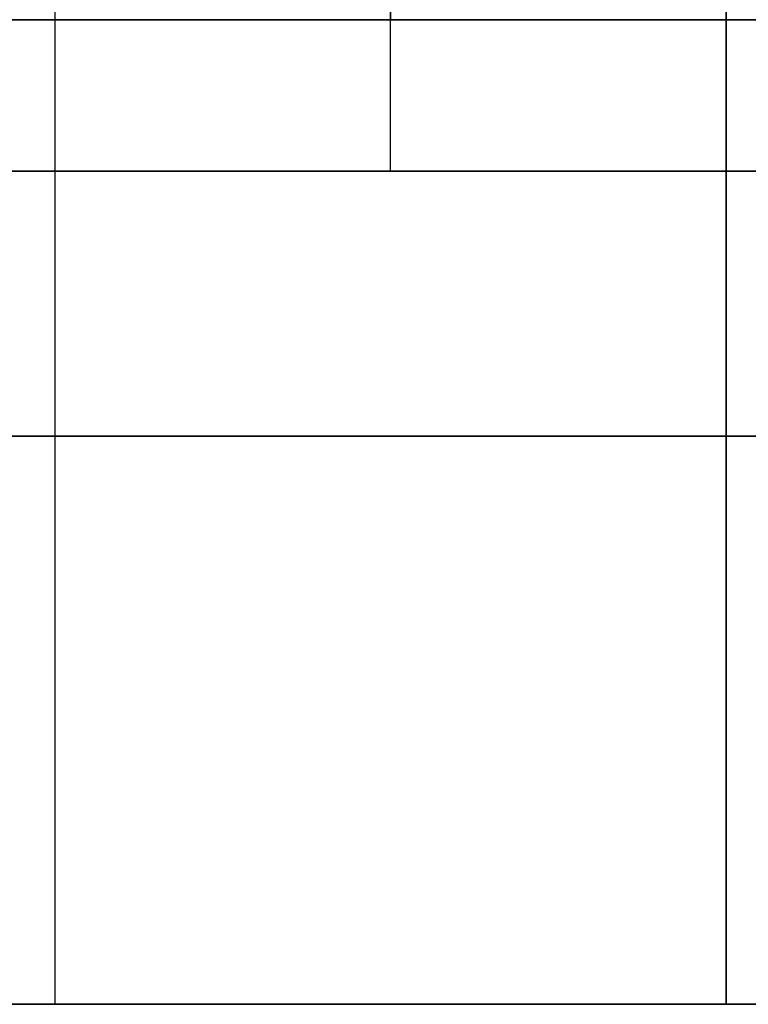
# Model space of a CAD drawing. Header units: millimetres. Extents: x -398 to 387, y -563 to 552.
# Tile 3 of 256: x -333 to -323, y -563 to -550. Entities that reach past the tile are written whole.
import ezdxf

# ---------------------------------------------------------------- set-up
doc = ezdxf.new("R2010")
doc.units = ezdxf.units.MM
doc.layers.add('Livello 01', color=7, linetype='Continuous')

# ---------------------------------------------------------------- blocks, each defined once
blk = doc.blocks.new('MMFTT08X23')
at = {"layer": 'Livello 01', "color": 254, "true_color": 0xcad1ee}
for p, q in [((-20, 15), (-20, 0)), ((20, 15), (20, 0)), ((-20, 0), (20, 0)), ((0, 0, -20), (0, 0, 20))]:
    blk.add_line(p, q, dxfattribs=at)
at = {"layer": 'Livello 01', "color": 254, "true_color": 0xcad1ee, "extrusion": (0, -1, 0)}
for start, end in [(90, 270), (270, 90)]:
    blk.add_arc((0, 0, -7.5), 20, start, end, dxfattribs=at)
at = {"layer": 'Livello 01', "color": 254, "true_color": 0xcad1ee, "extrusion": (0, 1, 0)}
for start, end in [(270, 90), (90, 270)]:
    blk.add_arc((0, 0), 20, start, end, dxfattribs=at)

msp = doc.modelspace()

# ---------------------------------------------------------------- linework, layer by layer
at = {"layer": 'Livello 01', "color": 254, "true_color": 0xcad1ee}
for p, q in [((-393, -552, -169.5), (382, -552, -169.5)), ((-323, -552, 5.5), (-393, -552, 5.5)), ((-393, -552, 180.5), (382, -552, 180.5))]:
    msp.add_line(p, q, dxfattribs=at)
at = {"layer": 'Livello 01', "color": 254, "true_color": 0xcad1ee, "extrusion": (0, 1, 0)}
for centre, start, end in [((328, -137.5, -550), 0, 90), ((328, -137.5, -550), 270, 0), ((328, 148.5, -550), 270, 0), ((328, -137.5, -550), 90, 180), ((328, -137.5, -550), 180, 270)]:
    msp.add_arc(centre, 20.5, start, end, dxfattribs=at)
at = {"layer": 'Livello 01', "color": 254, "true_color": 0xcad1ee, "extrusion": (1, 0, 0)}
for centre in [(-550, -115, -328), (-550, 171, -328)]:
    msp.add_arc(centre, 2, 180, 270, dxfattribs=at)
at = {"layer": 'Livello 01', "color": 254, "true_color": 0xcad1ee, "extrusion": (-1, 0, 0)}
for centre in [(550, 126, 328), (550, -160, 328)]:
    msp.add_arc(centre, 2, 360, 90, dxfattribs=at)
at = {"layer": 'Livello 01', "color": 254, "true_color": 0xcad1ee, "extrusion": (0, -1, 0)}
for centre, start, end in [((-328, -137.5, 552), 0, 180), ((-328, 148.5, 552), 0, 180), ((-328, 148.5, 552), 180, 0), ((-328, -137.5, 552), 180, 0), ((-328, -137.5, 552), 0, 180), ((-328, 148.5, 552), 0, 180), ((-328, 148.5, 552), 180, 0), ((-328, -137.5, 552), 180, 0)]:
    msp.add_arc(centre, 22.5, start, end, dxfattribs=at)
at = {"layer": 'Livello 01', "color": 254, "true_color": 0xcad1ee}
for points in [[(-328, -550, 128), (-328, -548, 128)], [(-328, -548, 169), (-328, -550, 169)], [(-328, -550, -158), (-328, -548, -158)], [(-328, -548, -117), (-328, -550, -117)], [(382, -552, -164.5), (-393, -552, -164.5)], [(-393, -552, -174.5), (382, -552, -174.5)], [(382, -552, 175.5), (-393, -552, 175.5)], [(-393, -552, -164.5), (382, -552, -164.5)], [(382, -552, 185.5), (-393, -552, 185.5)], [(-393, -552, 175.5), (382, -552, 175.5)]]:
    msp.add_open_spline(points, degree=1, dxfattribs=at)

# ---------------------------------------------------------------- block references
at = {"layer": 'Livello 01', "extrusion": (0.9751, 0, 0.221765), "rotation": 270}
msp.add_blockref('MMFTT08X23', (-563, 217.541, -286.901), dxfattribs=at)
at = {"layer": 'Livello 01', "extrusion": (-0.9751, 0, 0.221765), "rotation": 90}
msp.add_blockref('MMFTT08X23', (563, -206.815, 289.34), dxfattribs=at)

doc.saveas('drawing.dxf')
